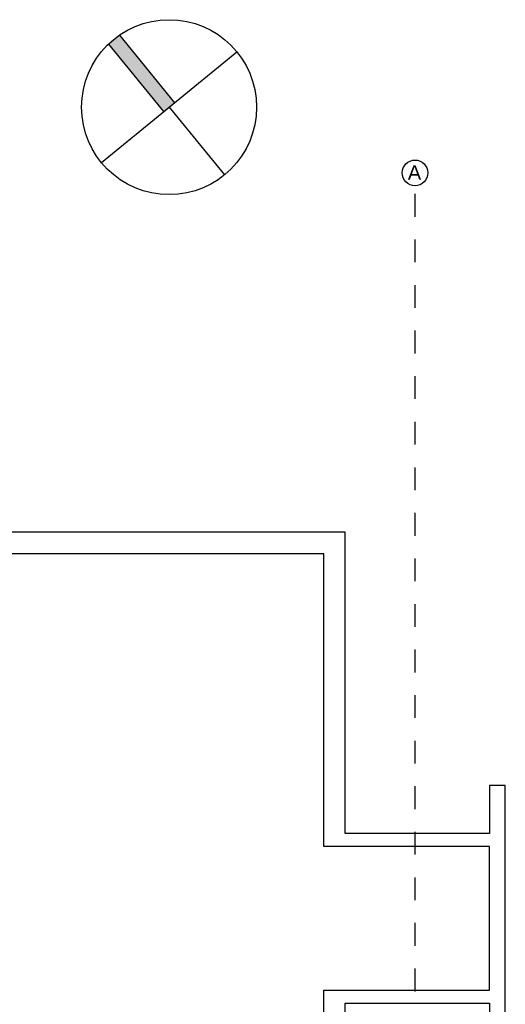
# Model space of a CAD drawing. Header units: metres. Extents: x -18231 to -17951, y 15132 to 15402.
# Tile 111 of 144: x -18118.42 to -18111.66, y 15322.66 to 15336.38. Entities that reach past the tile are written whole.
import ezdxf

# ---------------------------------------------------------------- set-up
doc = ezdxf.new("R2010")
doc.units = ezdxf.units.M
doc.linetypes.add('Trazo', pattern=[6.35, 3.175, -3.175])
doc.layers.get('0').update_dxf_attribs({"color": 1})
doc.layers.add('HATCH', color=251, linetype='Continuous')
doc.layers.add('TEXTOS', color=1, linetype='Continuous')
doc.styles.add('Romans', font='arial.ttf', dxfattribs={"height": 0.2})

# ---------------------------------------------------------------- blocks, each defined once
blk = doc.blocks.new('A$C85d177ad')
at = {"linetype": 'ByBlock'}
h = blk.add_hatch(color=0, dxfattribs=at)
h.dxf.hatch_style = 1
h.paths.add_polyline_path([(4.57, 4.626), (5.183, 5.127), (2.109, 8.891, 0.040629), (1.496, 8.391)])
at = {"color": 0, "linetype": 'ByBlock'}
for p, q in [((2.109, 8.891), (5.183, 5.127)), ((1.496, 8.391), (4.57, 4.626)), ((1.099, 1.792), (8.654, 7.961)), ((4.876, 4.876), (7.961, 1.099))]:
    blk.add_line(p, q, dxfattribs=at)
blk.add_circle((4.876, 4.876), 4.876, dxfattribs=at)

msp = doc.modelspace()

# ---------------------------------------------------------------- linework, layer by layer
at = {"layer": 'HATCH'}
for points in [[(-18118.708, 15306.493), (-18118.708, 15306.643), (-18114.187, 15306.643), (-18114.187, 15306.357), (-18113.886, 15306.357), (-18113.886, 15313.695), (-18111.877, 15313.695), (-18111.877, 15312.942), (-18111.656, 15312.942), (-18111.656, 15316.729), (-18111.877, 15316.729), (-18111.877, 15316.061), (-18113.886, 15316.061), (-18113.886, 15322.676), (-18111.877, 15322.676), (-18111.877, 15321.923), (-18111.656, 15321.923), (-18111.656, 15325.71), (-18111.877, 15325.71), (-18111.877, 15325.042), (-18113.886, 15325.042), (-18113.886, 15329.241), (-18118.959, 15329.241)], [(-18114.187, 15324.86), (-18114.187, 15328.938), (-18118.693, 15328.938)], [(-18118.708, 15306.943), (-18114.187, 15306.943), (-18114.187, 15313.875), (-18111.877, 15313.875), (-18111.877, 15315.879), (-18114.186, 15315.879), (-18114.186, 15322.857), (-18111.877, 15322.856), (-18111.877, 15324.86), (-18114.187, 15324.86)]]:
    msp.add_lwpolyline(points, dxfattribs=at)
at = {"layer": 'TEXTOS', "linetype": 'Trazo', "ltscale": 0.1}
msp.add_line((-18112.914, 15303.156), (-18112.914, 15334.068), dxfattribs=at)
at = {"layer": 'TEXTOS'}
msp.add_circle((-18112.914, 15334.247), 0.179, dxfattribs=at)

# ---------------------------------------------------------------- block references
at = {"layer": 'TEXTOS', "xscale": 0.25, "yscale": 0.25, "zscale": 0.25}
msp.add_blockref('A$C85d177ad', (-18117.56, 15333.944), dxfattribs=at)

# ---------------------------------------------------------------- texts
at = {"layer": 'TEXTOS', "insert": (-18113.014, 15334.352), "char_height": 0.2, "attachment_point": 1, "style": 'Romans'}
msp.add_mtext_dynamic_manual_height_columns('A', width=0.63327, gutter_width=0.5, heights=[0], dxfattribs=at)

doc.saveas('drawing.dxf')
